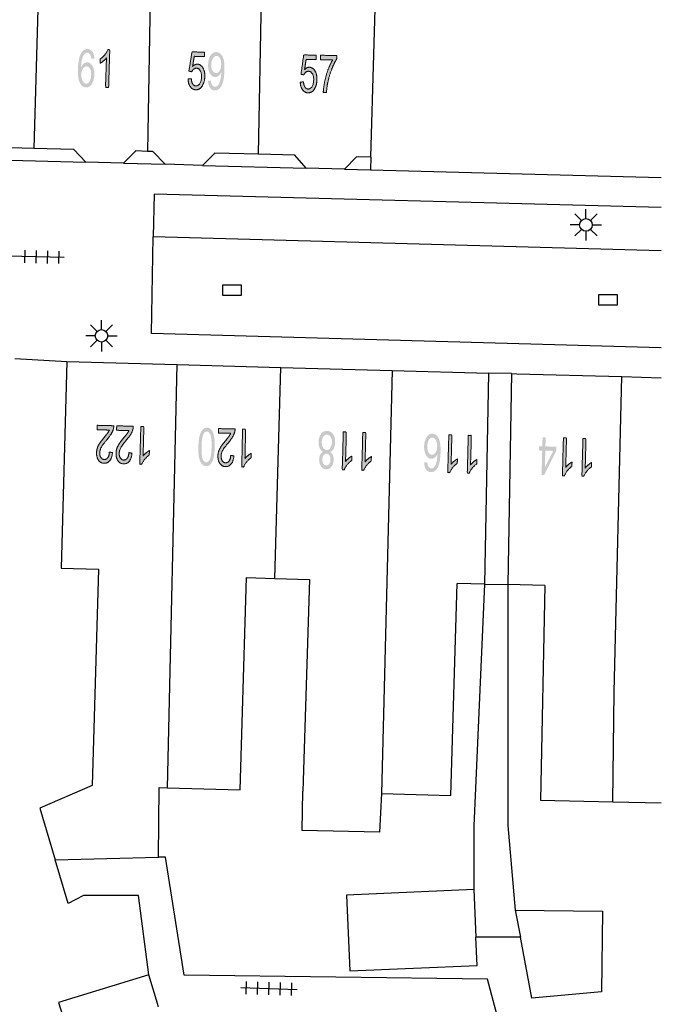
# Model space of a CAD drawing. Header units: metres. Extents: x 134521 to 134907, y 396000 to 396359.
# Tile 118 of 135: x 134881 to 134907, y 396242 to 396281. Entities that reach past the tile are written whole.
import ezdxf

# ---------------------------------------------------------------- set-up
doc = ezdxf.new("R2010")
doc.units = ezdxf.units.M
doc.header["$MEASUREMENT"] = 0

msp = doc.modelspace()

# ---------------------------------------------------------------- hatches: boundary and pattern name
at = {"linetype": 'Continuous', "lineweight": 0, "extrusion": (0, 0, -1)}
h = msp.add_hatch(color=251, dxfattribs=at)
edge = h.paths.add_edge_path()
edge.add_line((-134883.997, 396279.852), (-134883.874, 396279.841))
edge.add_spline(control_points=[(-134883.874, 396279.841), (-134883.861, 396279.95), (-134883.833, 396280.001), (-134883.785, 396280.081), (-134883.712, 396280.084), (-134883.653, 396280.086), (-134883.607, 396280.038), (-134883.547, 396279.976), (-134883.51, 396279.855), (-134883.473, 396279.735), (-134883.465, 396279.51), (-134883.512, 396279.61), (-134883.578, 396279.657), (-134883.643, 396279.704), (-134883.714, 396279.702), (-134883.837, 396279.698), (-134883.919, 396279.56), (-134884.001, 396279.422), (-134883.994, 396279.207), (-134883.99, 396279.066), (-134883.946, 396278.946), (-134883.901, 396278.826), (-134883.828, 396278.764), (-134883.755, 396278.702), (-134883.665, 396278.705), (-134883.512, 396278.709), (-134883.42, 396278.881), (-134883.328, 396279.054), (-134883.34, 396279.442), (-134883.354, 396279.876), (-134883.467, 396280.07), (-134883.566, 396280.239), (-134883.724, 396280.234), (-134883.842, 396280.231), (-134883.915, 396280.129), (-134883.987, 396280.027), (-134883.997, 396279.852)], knot_values=[0, 0, 0, 0.055556, 0.055556, 0.111111, 0.111111, 0.166667, 0.166667, 0.222222, 0.222222, 0.277778, 0.277778, 0.333333, 0.333333, 0.388889, 0.388889, 0.444444, 0.444444, 0.5, 0.5, 0.555556, 0.555556, 0.611111, 0.611111, 0.666667, 0.666667, 0.722222, 0.722222, 0.777778, 0.777778, 0.833333, 0.833333, 0.888889, 0.888889, 0.944444, 0.944444, 1, 1, 1], degree=2, periodic=0)
edge = h.paths.add_edge_path(flags=16)
edge.add_spline(control_points=[(-134883.475, 396279.222), (-134883.472, 396279.127), (-134883.496, 396279.039), (-134883.52, 396278.951), (-134883.567, 396278.904), (-134883.614, 396278.857), (-134883.667, 396278.855), (-134883.745, 396278.853), (-134883.804, 396278.945), (-134883.862, 396279.038), (-134883.867, 396279.2), (-134883.872, 396279.355), (-134883.82, 396279.446), (-134883.768, 396279.538), (-134883.684, 396279.54), (-134883.601, 396279.543), (-134883.54, 396279.455), (-134883.479, 396279.367), (-134883.475, 396279.222)], knot_values=[0, 0, 0, 0.111111, 0.111111, 0.222222, 0.222222, 0.333333, 0.333333, 0.444444, 0.444444, 0.555556, 0.555556, 0.666667, 0.666667, 0.777778, 0.777778, 0.888889, 0.888889, 1, 1, 1], degree=2, periodic=0)
h = msp.add_hatch(color=251, dxfattribs=at)
edge = h.paths.add_edge_path()
edge.add_line((-134884.562, 396278.702), (-134884.439, 396278.706))
edge.add_line((-134884.439, 396278.706), (-134884.476, 396279.878))
edge.add_spline(control_points=[(-134884.476, 396279.878), (-134884.429, 396279.816), (-134884.356, 396279.755), (-134884.282, 396279.694), (-134884.223, 396279.664)], knot_values=[0, 0, 0, 0.5, 0.5, 1, 1, 1], degree=2, periodic=0)
edge.add_line((-134884.223, 396279.664), (-134884.229, 396279.842))
edge.add_spline(control_points=[(-134884.229, 396279.842), (-134884.334, 396279.911), (-134884.414, 396280.012), (-134884.495, 396280.113), (-134884.53, 396280.209)], knot_values=[0, 0, 0, 0.5, 0.5, 1, 1, 1], degree=2, periodic=0)
edge.add_line((-134884.53, 396280.209), (-134884.609, 396280.207))
edge.add_line((-134884.609, 396280.207), (-134884.562, 396278.702))
h = msp.add_hatch(color=251, dxfattribs=at)
edge = h.paths.add_edge_path()
edge.add_line((-134887.726, 396279.04), (-134887.856, 396279.052))
edge.add_spline(control_points=[(-134887.856, 396279.052), (-134887.865, 396278.91), (-134887.914, 396278.837), (-134887.964, 396278.764), (-134888.038, 396278.762), (-134888.127, 396278.758), (-134888.192, 396278.857), (-134888.256, 396278.955), (-134888.262, 396279.121), (-134888.268, 396279.279), (-134888.212, 396279.372), (-134888.157, 396279.465), (-134888.061, 396279.469), (-134888.001, 396279.471), (-134887.952, 396279.432), (-134887.903, 396279.393), (-134887.874, 396279.329)], knot_values=[0, 0, 0, 0.125, 0.125, 0.25, 0.25, 0.375, 0.375, 0.5, 0.5, 0.625, 0.625, 0.75, 0.75, 0.875, 0.875, 1, 1, 1], degree=2, periodic=0)
edge.add_line((-134887.874, 396279.329), (-134887.759, 396279.356))
edge.add_line((-134887.759, 396279.356), (-134887.883, 396280.123))
edge.add_line((-134887.883, 396280.123), (-134888.38, 396280.105))
edge.add_line((-134888.38, 396280.105), (-134888.374, 396279.929))
edge.add_line((-134888.374, 396279.929), (-134887.975, 396279.943))
edge.add_line((-134887.975, 396279.943), (-134887.907, 396279.543))
edge.add_spline(control_points=[(-134887.907, 396279.543), (-134888, 396279.633), (-134888.099, 396279.63), (-134888.23, 396279.625), (-134888.315, 396279.486), (-134888.401, 396279.347), (-134888.393, 396279.133), (-134888.386, 396278.929), (-134888.302, 396278.784), (-134888.199, 396278.605), (-134888.033, 396278.611), (-134887.896, 396278.615), (-134887.814, 396278.733), (-134887.732, 396278.851), (-134887.726, 396279.04)], knot_values=[0, 0, 0, 0.142857, 0.142857, 0.285714, 0.285714, 0.428571, 0.428571, 0.571429, 0.571429, 0.714286, 0.714286, 0.857143, 0.857143, 1, 1, 1], degree=2, periodic=0)
h = msp.add_hatch(color=251, dxfattribs=at)
edge = h.paths.add_edge_path()
edge.add_line((-134888.519, 396278.967), (-134888.638, 396278.978))
edge.add_spline(control_points=[(-134888.638, 396278.978), (-134888.648, 396278.853), (-134888.689, 396278.795), (-134888.729, 396278.737), (-134888.795, 396278.735), (-134888.851, 396278.733), (-134888.896, 396278.77), (-134888.94, 396278.808), (-134888.969, 396278.872), (-134888.998, 396278.936), (-134889.021, 396279.046), (-134889.043, 396279.156), (-134889.047, 396279.27), (-134889.047, 396279.282), (-134889.047, 396279.307), (-134889.008, 396279.22), (-134888.942, 396279.168), (-134888.876, 396279.115), (-134888.802, 396279.118), (-134888.678, 396279.122), (-134888.597, 396279.26), (-134888.516, 396279.398), (-134888.524, 396279.619), (-134888.532, 396279.847), (-134888.626, 396279.983), (-134888.721, 396280.118), (-134888.855, 396280.114), (-134888.953, 396280.11), (-134889.031, 396280.029), (-134889.109, 396279.947), (-134889.146, 396279.8), (-134889.182, 396279.653), (-134889.173, 396279.377), (-134889.163, 396279.09), (-134889.115, 396278.921), (-134889.068, 396278.752), (-134888.982, 396278.666), (-134888.897, 396278.58), (-134888.787, 396278.584), (-134888.67, 396278.588), (-134888.599, 396278.689), (-134888.528, 396278.789), (-134888.519, 396278.967)], knot_values=[0, 0, 0, 0.047619, 0.047619, 0.095238, 0.095238, 0.142857, 0.142857, 0.190476, 0.190476, 0.238095, 0.238095, 0.285714, 0.285714, 0.333333, 0.333333, 0.380952, 0.380952, 0.428571, 0.428571, 0.47619, 0.47619, 0.52381, 0.52381, 0.571429, 0.571429, 0.619048, 0.619048, 0.666667, 0.666667, 0.714286, 0.714286, 0.761905, 0.761905, 0.809524, 0.809524, 0.857143, 0.857143, 0.904762, 0.904762, 0.952381, 0.952381, 1, 1, 1], degree=2, periodic=0)
edge = h.paths.add_edge_path(flags=16)
edge.add_spline(control_points=[(-134889.044, 396279.61), (-134889.05, 396279.768), (-134888.997, 396279.863), (-134888.945, 396279.958), (-134888.865, 396279.961), (-134888.783, 396279.964), (-134888.719, 396279.866), (-134888.656, 396279.768), (-134888.65, 396279.608), (-134888.645, 396279.465), (-134888.699, 396279.374), (-134888.753, 396279.282), (-134888.838, 396279.279), (-134888.923, 396279.276), (-134888.981, 396279.364), (-134889.039, 396279.451), (-134889.044, 396279.61)], knot_values=[0, 0, 0, 0.125, 0.125, 0.25, 0.25, 0.375, 0.375, 0.5, 0.5, 0.625, 0.625, 0.75, 0.75, 0.875, 0.875, 1, 1, 1], degree=2, periodic=0)
h = msp.add_hatch(color=251, dxfattribs=at)
edge = h.paths.add_edge_path()
edge.add_line((-134892.193, 396278.914), (-134892.323, 396278.928))
edge.add_spline(control_points=[(-134892.323, 396278.928), (-134892.334, 396278.786), (-134892.385, 396278.714), (-134892.436, 396278.642), (-134892.51, 396278.641), (-134892.599, 396278.639), (-134892.662, 396278.738), (-134892.725, 396278.838), (-134892.728, 396279.004), (-134892.731, 396279.162), (-134892.674, 396279.254), (-134892.617, 396279.346), (-134892.521, 396279.348), (-134892.461, 396279.349), (-134892.413, 396279.31), (-134892.365, 396279.27), (-134892.336, 396279.205)], knot_values=[0, 0, 0, 0.125, 0.125, 0.25, 0.25, 0.375, 0.375, 0.5, 0.5, 0.625, 0.625, 0.75, 0.75, 0.875, 0.875, 1, 1, 1], degree=2, periodic=0)
edge.add_line((-134892.336, 396279.205), (-134892.222, 396279.23))
edge.add_line((-134892.222, 396279.23), (-134892.333, 396279.999))
edge.add_line((-134892.333, 396279.999), (-134892.83, 396279.99))
edge.add_line((-134892.83, 396279.99), (-134892.827, 396279.814))
edge.add_line((-134892.827, 396279.814), (-134892.428, 396279.821))
edge.add_line((-134892.428, 396279.821), (-134892.366, 396279.42))
edge.add_spline(control_points=[(-134892.366, 396279.42), (-134892.458, 396279.512), (-134892.557, 396279.51), (-134892.688, 396279.508), (-134892.775, 396279.37), (-134892.863, 396279.232), (-134892.859, 396279.018), (-134892.855, 396278.814), (-134892.773, 396278.667), (-134892.673, 396278.487), (-134892.507, 396278.49), (-134892.37, 396278.492), (-134892.286, 396278.609), (-134892.202, 396278.725), (-134892.193, 396278.914)], knot_values=[0, 0, 0, 0.142857, 0.142857, 0.285714, 0.285714, 0.428571, 0.428571, 0.571429, 0.571429, 0.714286, 0.714286, 0.857143, 0.857143, 1, 1, 1], degree=2, periodic=0)
h = msp.add_hatch(color=251, dxfattribs=at)
edge = h.paths.add_edge_path()
edge.add_line((-134892.996, 396279.809), (-134892.999, 396279.986))
edge.add_line((-134892.999, 396279.986), (-134893.646, 396279.974))
edge.add_line((-134893.646, 396279.974), (-134893.643, 396279.831))
edge.add_spline(control_points=[(-134893.643, 396279.831), (-134893.545, 396279.68), (-134893.446, 396279.429), (-134893.348, 396279.178), (-134893.292, 396278.912), (-134893.251, 396278.725), (-134893.237, 396278.501)], knot_values=[0, 0, 0, 0.333333, 0.333333, 0.666667, 0.666667, 1, 1, 1], degree=2, periodic=0)
edge.add_line((-134893.237, 396278.501), (-134893.11, 396278.503))
edge.add_spline(control_points=[(-134893.11, 396278.503), (-134893.116, 396278.68), (-134893.165, 396278.93), (-134893.214, 396279.18), (-134893.301, 396279.411), (-134893.388, 396279.642), (-134893.485, 396279.8)], knot_values=[0, 0, 0, 0.333333, 0.333333, 0.666667, 0.666667, 1, 1, 1], degree=2, periodic=0)
edge.add_line((-134893.485, 396279.8), (-134892.996, 396279.809))
h = msp.add_hatch(color=251, dxfattribs=at)
edge = h.paths.add_edge_path()
edge.add_line((-134884.104, 396265.078), (-134884.108, 396265.255))
edge.add_line((-134884.108, 396265.255), (-134884.769, 396265.238))
edge.add_spline(control_points=[(-134884.769, 396265.238), (-134884.769, 396265.171), (-134884.751, 396265.11), (-134884.723, 396265.009), (-134884.665, 396264.913), (-134884.607, 396264.816), (-134884.498, 396264.69), (-134884.33, 396264.494), (-134884.27, 396264.378), (-134884.21, 396264.263), (-134884.207, 396264.158), (-134884.204, 396264.049), (-134884.254, 396263.973), (-134884.304, 396263.896), (-134884.388, 396263.894), (-134884.476, 396263.891), (-134884.531, 396263.97), (-134884.587, 396264.048), (-134884.591, 396264.189)], knot_values=[0, 0, 0, 0.111111, 0.111111, 0.222222, 0.222222, 0.333333, 0.333333, 0.444444, 0.444444, 0.555556, 0.555556, 0.666667, 0.666667, 0.777778, 0.777778, 0.888889, 0.888889, 1, 1, 1], degree=2, periodic=0)
edge.add_line((-134884.591, 396264.189), (-134884.717, 396264.166))
edge.add_spline(control_points=[(-134884.717, 396264.166), (-134884.698, 396263.955), (-134884.611, 396263.847), (-134884.523, 396263.738), (-134884.381, 396263.742), (-134884.237, 396263.746), (-134884.156, 396263.868), (-134884.076, 396263.989), (-134884.08, 396264.166), (-134884.083, 396264.256), (-134884.11, 396264.342), (-134884.137, 396264.429), (-134884.196, 396264.523), (-134884.256, 396264.618), (-134884.392, 396264.782), (-134884.506, 396264.918), (-134884.539, 396264.967), (-134884.572, 396265.016), (-134884.594, 396265.065)], knot_values=[0, 0, 0, 0.111111, 0.111111, 0.222222, 0.222222, 0.333333, 0.333333, 0.444444, 0.444444, 0.555556, 0.555556, 0.666667, 0.666667, 0.777778, 0.777778, 0.888889, 0.888889, 1, 1, 1], degree=2, periodic=0)
edge.add_line((-134884.594, 396265.065), (-134884.104, 396265.078))
h = msp.add_hatch(color=251, dxfattribs=at)
edge = h.paths.add_edge_path()
edge.add_line((-134884.88, 396265.057), (-134884.885, 396265.234))
edge.add_line((-134884.885, 396265.234), (-134885.545, 396265.217))
edge.add_spline(control_points=[(-134885.545, 396265.217), (-134885.545, 396265.15), (-134885.528, 396265.089), (-134885.5, 396264.988), (-134885.441, 396264.892), (-134885.383, 396264.795), (-134885.275, 396264.669), (-134885.107, 396264.473), (-134885.046, 396264.358), (-134884.986, 396264.242), (-134884.983, 396264.137), (-134884.98, 396264.028), (-134885.03, 396263.952), (-134885.08, 396263.875), (-134885.164, 396263.873), (-134885.253, 396263.87), (-134885.308, 396263.949), (-134885.363, 396264.027), (-134885.368, 396264.168)], knot_values=[0, 0, 0, 0.111111, 0.111111, 0.222222, 0.222222, 0.333333, 0.333333, 0.444444, 0.444444, 0.555556, 0.555556, 0.666667, 0.666667, 0.777778, 0.777778, 0.888889, 0.888889, 1, 1, 1], degree=2, periodic=0)
edge.add_line((-134885.368, 396264.168), (-134885.494, 396264.145))
edge.add_spline(control_points=[(-134885.494, 396264.145), (-134885.475, 396263.934), (-134885.387, 396263.826), (-134885.3, 396263.717), (-134885.157, 396263.721), (-134885.013, 396263.725), (-134884.933, 396263.847), (-134884.852, 396263.968), (-134884.857, 396264.145), (-134884.859, 396264.235), (-134884.886, 396264.321), (-134884.913, 396264.408), (-134884.972, 396264.502), (-134885.032, 396264.597), (-134885.169, 396264.761), (-134885.283, 396264.897), (-134885.315, 396264.946), (-134885.348, 396264.995), (-134885.37, 396265.044)], knot_values=[0, 0, 0, 0.111111, 0.111111, 0.222222, 0.222222, 0.333333, 0.333333, 0.444444, 0.444444, 0.555556, 0.555556, 0.666667, 0.666667, 0.777778, 0.777778, 0.888889, 0.888889, 1, 1, 1], degree=2, periodic=0)
edge.add_line((-134885.37, 396265.044), (-134884.88, 396265.057))
h = msp.add_hatch(color=251, dxfattribs=at)
edge = h.paths.add_edge_path()
edge.add_line((-134885.844, 396265.209), (-134885.967, 396265.205))
edge.add_line((-134885.967, 396265.205), (-134885.935, 396264.032))
edge.add_spline(control_points=[(-134885.935, 396264.032), (-134885.981, 396264.095), (-134886.055, 396264.156), (-134886.128, 396264.218), (-134886.186, 396264.248)], knot_values=[0, 0, 0, 0.5, 0.5, 1, 1, 1], degree=2, periodic=0)
edge.add_line((-134886.186, 396264.248), (-134886.182, 396264.07))
edge.add_spline(control_points=[(-134886.182, 396264.07), (-134886.077, 396264), (-134885.997, 396263.899), (-134885.917, 396263.798), (-134885.882, 396263.701)], knot_values=[0, 0, 0, 0.5, 0.5, 1, 1, 1], degree=2, periodic=0)
edge.add_line((-134885.882, 396263.701), (-134885.803, 396263.703))
edge.add_line((-134885.803, 396263.703), (-134885.844, 396265.209))
h = msp.add_hatch(color=251, dxfattribs=at)
edge = h.paths.add_edge_path()
edge.add_spline(control_points=[(-134888.788, 396264.387), (-134888.782, 396264.122), (-134888.742, 396263.96), (-134888.702, 396263.799), (-134888.628, 396263.713), (-134888.554, 396263.627), (-134888.445, 396263.629), (-134888.365, 396263.631), (-134888.305, 396263.681), (-134888.245, 396263.731), (-134888.208, 396263.823), (-134888.171, 396263.916), (-134888.151, 396264.048), (-134888.132, 396264.18), (-134888.137, 396264.402), (-134888.143, 396264.666), (-134888.183, 396264.828), (-134888.223, 396264.989), (-134888.297, 396265.076), (-134888.37, 396265.162), (-134888.48, 396265.16), (-134888.625, 396265.156), (-134888.704, 396265), (-134888.798, 396264.81), (-134888.788, 396264.387)], knot_values=[0, 0, 0, 0.083333, 0.083333, 0.166667, 0.166667, 0.25, 0.25, 0.333333, 0.333333, 0.416667, 0.416667, 0.5, 0.5, 0.583333, 0.583333, 0.666667, 0.666667, 0.75, 0.75, 0.833333, 0.833333, 0.916667, 0.916667, 1, 1, 1], degree=2, periodic=0)
edge = h.paths.add_edge_path(flags=16)
edge.add_spline(control_points=[(-134888.662, 396264.39), (-134888.67, 396264.76), (-134888.616, 396264.884), (-134888.561, 396265.007), (-134888.477, 396265.009), (-134888.392, 396265.011), (-134888.332, 396264.89), (-134888.272, 396264.768), (-134888.263, 396264.4), (-134888.255, 396264.029), (-134888.309, 396263.906), (-134888.364, 396263.783), (-134888.45, 396263.781), (-134888.534, 396263.779), (-134888.587, 396263.885), (-134888.653, 396264.021), (-134888.662, 396264.39)], knot_values=[0, 0, 0, 0.125, 0.125, 0.25, 0.25, 0.375, 0.375, 0.5, 0.5, 0.625, 0.625, 0.75, 0.75, 0.875, 0.875, 1, 1, 1], degree=2, periodic=0)
h = msp.add_hatch(color=251, dxfattribs=at)
edge = h.paths.add_edge_path()
edge.add_line((-134888.933, 396264.947), (-134888.937, 396265.124))
edge.add_line((-134888.937, 396265.124), (-134889.598, 396265.109))
edge.add_spline(control_points=[(-134889.598, 396265.109), (-134889.598, 396265.042), (-134889.581, 396264.981), (-134889.553, 396264.88), (-134889.495, 396264.783), (-134889.437, 396264.687), (-134889.329, 396264.56), (-134889.162, 396264.363), (-134889.102, 396264.248), (-134889.042, 396264.132), (-134889.04, 396264.027), (-134889.037, 396263.918), (-134889.088, 396263.842), (-134889.138, 396263.765), (-134889.222, 396263.763), (-134889.31, 396263.761), (-134889.365, 396263.84), (-134889.42, 396263.918), (-134889.424, 396264.06)], knot_values=[0, 0, 0, 0.111111, 0.111111, 0.222222, 0.222222, 0.333333, 0.333333, 0.444444, 0.444444, 0.555556, 0.555556, 0.666667, 0.666667, 0.777778, 0.777778, 0.888889, 0.888889, 1, 1, 1], degree=2, periodic=0)
edge.add_line((-134889.424, 396264.06), (-134889.55, 396264.037))
edge.add_spline(control_points=[(-134889.55, 396264.037), (-134889.532, 396263.826), (-134889.445, 396263.717), (-134889.358, 396263.608), (-134889.216, 396263.611), (-134889.072, 396263.615), (-134888.991, 396263.736), (-134888.91, 396263.858), (-134888.914, 396264.035), (-134888.916, 396264.125), (-134888.942, 396264.211), (-134888.969, 396264.297), (-134889.028, 396264.392), (-134889.087, 396264.487), (-134889.223, 396264.652), (-134889.336, 396264.788), (-134889.369, 396264.837), (-134889.401, 396264.886), (-134889.423, 396264.936)], knot_values=[0, 0, 0, 0.111111, 0.111111, 0.222222, 0.222222, 0.333333, 0.333333, 0.444444, 0.444444, 0.555556, 0.555556, 0.666667, 0.666667, 0.777778, 0.777778, 0.888889, 0.888889, 1, 1, 1], degree=2, periodic=0)
edge.add_line((-134889.423, 396264.936), (-134888.933, 396264.947))
h = msp.add_hatch(color=251, dxfattribs=at)
edge = h.paths.add_edge_path()
edge.add_line((-134889.896, 396265.102), (-134890.019, 396265.099))
edge.add_line((-134890.019, 396265.099), (-134889.992, 396263.926))
edge.add_spline(control_points=[(-134889.992, 396263.926), (-134890.038, 396263.989), (-134890.111, 396264.05), (-134890.185, 396264.112), (-134890.243, 396264.142)], knot_values=[0, 0, 0, 0.5, 0.5, 1, 1, 1], degree=2, periodic=0)
edge.add_line((-134890.243, 396264.142), (-134890.239, 396263.964))
edge.add_spline(control_points=[(-134890.239, 396263.964), (-134890.134, 396263.894), (-134890.055, 396263.793), (-134889.975, 396263.691), (-134889.941, 396263.595)], knot_values=[0, 0, 0, 0.5, 0.5, 1, 1, 1], degree=2, periodic=0)
edge.add_line((-134889.941, 396263.595), (-134889.862, 396263.597))
edge.add_line((-134889.862, 396263.597), (-134889.896, 396265.102))
h = msp.add_hatch(color=251, dxfattribs=at)
edge = h.paths.add_edge_path()
edge.add_spline(control_points=[(-134893.38, 396264.191), (-134893.456, 396264.147), (-134893.491, 396264.069), (-134893.526, 396263.99), (-134893.523, 396263.882), (-134893.519, 396263.718), (-134893.437, 396263.609), (-134893.356, 396263.5), (-134893.226, 396263.503), (-134893.095, 396263.507), (-134893.019, 396263.623), (-134892.942, 396263.739), (-134892.946, 396263.902), (-134892.949, 396264.007), (-134892.988, 396264.083), (-134893.026, 396264.159), (-134893.102, 396264.199), (-134893.011, 396264.246), (-134892.965, 396264.348), (-134892.92, 396264.449), (-134892.924, 396264.589), (-134892.929, 396264.781), (-134893.023, 396264.909), (-134893.117, 396265.038), (-134893.265, 396265.034), (-134893.413, 396265.03), (-134893.5, 396264.896), (-134893.587, 396264.762), (-134893.582, 396264.566), (-134893.578, 396264.419), (-134893.526, 396264.322), (-134893.473, 396264.225), (-134893.38, 396264.191)], knot_values=[0, 0, 0, 0.0625, 0.0625, 0.125, 0.125, 0.1875, 0.1875, 0.25, 0.25, 0.3125, 0.3125, 0.375, 0.375, 0.4375, 0.4375, 0.5, 0.5, 0.5625, 0.5625, 0.625, 0.625, 0.6875, 0.6875, 0.75, 0.75, 0.8125, 0.8125, 0.875, 0.875, 0.9375, 0.9375, 1, 1, 1], degree=2, periodic=0)
edge = h.paths.add_edge_path(flags=16)
edge.add_spline(control_points=[(-134893.455, 396264.57), (-134893.458, 396264.649), (-134893.435, 396264.724), (-134893.412, 396264.798), (-134893.364, 396264.84), (-134893.316, 396264.882), (-134893.26, 396264.883), (-134893.172, 396264.885), (-134893.113, 396264.802), (-134893.054, 396264.719), (-134893.05, 396264.588), (-134893.047, 396264.454), (-134893.103, 396264.366), (-134893.159, 396264.277), (-134893.248, 396264.275), (-134893.334, 396264.273), (-134893.393, 396264.357), (-134893.452, 396264.441), (-134893.455, 396264.57)], knot_values=[0, 0, 0, 0.111111, 0.111111, 0.222222, 0.222222, 0.333333, 0.333333, 0.444444, 0.444444, 0.555556, 0.555556, 0.666667, 0.666667, 0.777778, 0.777778, 0.888889, 0.888889, 1, 1, 1], degree=2, periodic=0)
edge = h.paths.add_edge_path(flags=16)
edge.add_spline(control_points=[(-134893.396, 396263.879), (-134893.399, 396263.985), (-134893.356, 396264.054), (-134893.312, 396264.122), (-134893.24, 396264.124), (-134893.169, 396264.126), (-134893.122, 396264.06), (-134893.075, 396263.995), (-134893.073, 396263.898), (-134893.07, 396263.797), (-134893.114, 396263.726), (-134893.159, 396263.656), (-134893.228, 396263.654), (-134893.298, 396263.653), (-134893.346, 396263.719), (-134893.394, 396263.785), (-134893.396, 396263.879)], knot_values=[0, 0, 0, 0.125, 0.125, 0.25, 0.25, 0.375, 0.375, 0.5, 0.5, 0.625, 0.625, 0.75, 0.75, 0.875, 0.875, 1, 1, 1], degree=2, periodic=0)
h = msp.add_hatch(color=251, dxfattribs=at)
edge = h.paths.add_edge_path()
edge.add_line((-134893.907, 396264.991), (-134894.029, 396264.988))
edge.add_line((-134894.029, 396264.988), (-134893.998, 396263.815))
edge.add_spline(control_points=[(-134893.998, 396263.815), (-134894.044, 396263.877), (-134894.117, 396263.939), (-134894.191, 396264), (-134894.249, 396264.03)], knot_values=[0, 0, 0, 0.5, 0.5, 1, 1, 1], degree=2, periodic=0)
edge.add_line((-134894.249, 396264.03), (-134894.244, 396263.853))
edge.add_spline(control_points=[(-134894.244, 396263.853), (-134894.139, 396263.783), (-134894.06, 396263.682), (-134893.98, 396263.58), (-134893.945, 396263.484)], knot_values=[0, 0, 0, 0.5, 0.5, 1, 1, 1], degree=2, periodic=0)
edge.add_line((-134893.945, 396263.484), (-134893.866, 396263.486))
edge.add_line((-134893.866, 396263.486), (-134893.907, 396264.991))
h = msp.add_hatch(color=251, dxfattribs=at)
edge = h.paths.add_edge_path()
edge.add_line((-134894.683, 396264.97), (-134894.806, 396264.967))
edge.add_line((-134894.806, 396264.967), (-134894.774, 396263.794))
edge.add_spline(control_points=[(-134894.774, 396263.794), (-134894.82, 396263.856), (-134894.894, 396263.918), (-134894.967, 396263.979), (-134895.025, 396264.01)], knot_values=[0, 0, 0, 0.5, 0.5, 1, 1, 1], degree=2, periodic=0)
edge.add_line((-134895.025, 396264.01), (-134895.021, 396263.832))
edge.add_spline(control_points=[(-134895.021, 396263.832), (-134894.916, 396263.762), (-134894.836, 396263.661), (-134894.756, 396263.559), (-134894.722, 396263.463)], knot_values=[0, 0, 0, 0.5, 0.5, 1, 1, 1], degree=2, periodic=0)
edge.add_line((-134894.722, 396263.463), (-134894.642, 396263.465))
edge.add_line((-134894.642, 396263.465), (-134894.683, 396264.97))
h = msp.add_hatch(color=251, dxfattribs=at)
edge = h.paths.add_edge_path()
edge.add_line((-134897.126, 396263.772), (-134897.248, 396263.783))
edge.add_spline(control_points=[(-134897.248, 396263.783), (-134897.262, 396263.674), (-134897.291, 396263.623), (-134897.338, 396263.543), (-134897.411, 396263.541), (-134897.47, 396263.539), (-134897.516, 396263.587), (-134897.576, 396263.649), (-134897.613, 396263.77), (-134897.649, 396263.891), (-134897.657, 396264.116), (-134897.61, 396264.016), (-134897.544, 396263.968), (-134897.479, 396263.921), (-134897.408, 396263.923), (-134897.285, 396263.926), (-134897.203, 396264.064), (-134897.12, 396264.202), (-134897.126, 396264.417), (-134897.13, 396264.558), (-134897.174, 396264.678), (-134897.217, 396264.798), (-134897.29, 396264.86), (-134897.363, 396264.923), (-134897.453, 396264.92), (-134897.606, 396264.916), (-134897.699, 396264.744), (-134897.791, 396264.573), (-134897.781, 396264.184), (-134897.769, 396263.75), (-134897.656, 396263.555), (-134897.558, 396263.386), (-134897.4, 396263.39), (-134897.282, 396263.393), (-134897.209, 396263.495), (-134897.136, 396263.596), (-134897.126, 396263.772)], knot_values=[0, 0, 0, 0.055556, 0.055556, 0.111111, 0.111111, 0.166667, 0.166667, 0.222222, 0.222222, 0.277778, 0.277778, 0.333333, 0.333333, 0.388889, 0.388889, 0.444444, 0.444444, 0.5, 0.5, 0.555556, 0.555556, 0.611111, 0.611111, 0.666667, 0.666667, 0.722222, 0.722222, 0.777778, 0.777778, 0.833333, 0.833333, 0.888889, 0.888889, 0.944444, 0.944444, 1, 1, 1], degree=2, periodic=0)
edge = h.paths.add_edge_path(flags=16)
edge.add_spline(control_points=[(-134897.646, 396264.404), (-134897.648, 396264.499), (-134897.624, 396264.587), (-134897.599, 396264.674), (-134897.552, 396264.721), (-134897.505, 396264.768), (-134897.452, 396264.769), (-134897.373, 396264.771), (-134897.315, 396264.679), (-134897.257, 396264.586), (-134897.253, 396264.424), (-134897.248, 396264.269), (-134897.301, 396264.178), (-134897.354, 396264.087), (-134897.438, 396264.085), (-134897.521, 396264.082), (-134897.581, 396264.17), (-134897.642, 396264.258), (-134897.646, 396264.404)], knot_values=[0, 0, 0, 0.111111, 0.111111, 0.222222, 0.222222, 0.333333, 0.333333, 0.444444, 0.444444, 0.555556, 0.555556, 0.666667, 0.666667, 0.777778, 0.777778, 0.888889, 0.888889, 1, 1, 1], degree=2, periodic=0)
h = msp.add_hatch(color=251, dxfattribs=at)
edge = h.paths.add_edge_path()
edge.add_line((-134898.109, 396264.877), (-134898.232, 396264.874))
edge.add_line((-134898.232, 396264.874), (-134898.2, 396263.701))
edge.add_spline(control_points=[(-134898.2, 396263.701), (-134898.246, 396263.763), (-134898.32, 396263.825), (-134898.393, 396263.886), (-134898.451, 396263.917)], knot_values=[0, 0, 0, 0.5, 0.5, 1, 1, 1], degree=2, periodic=0)
edge.add_line((-134898.451, 396263.917), (-134898.446, 396263.739))
edge.add_spline(control_points=[(-134898.446, 396263.739), (-134898.342, 396263.669), (-134898.262, 396263.568), (-134898.182, 396263.466), (-134898.147, 396263.37)], knot_values=[0, 0, 0, 0.5, 0.5, 1, 1, 1], degree=2, periodic=0)
edge.add_line((-134898.147, 396263.37), (-134898.068, 396263.372))
edge.add_line((-134898.068, 396263.372), (-134898.109, 396264.877))
h = msp.add_hatch(color=251, dxfattribs=at)
edge = h.paths.add_edge_path()
edge.add_line((-134898.885, 396264.856), (-134899.008, 396264.853))
edge.add_line((-134899.008, 396264.853), (-134898.976, 396263.68))
edge.add_spline(control_points=[(-134898.976, 396263.68), (-134899.022, 396263.742), (-134899.096, 396263.804), (-134899.17, 396263.865), (-134899.228, 396263.896)], knot_values=[0, 0, 0, 0.5, 0.5, 1, 1, 1], degree=2, periodic=0)
edge.add_line((-134899.228, 396263.896), (-134899.223, 396263.718))
edge.add_spline(control_points=[(-134899.223, 396263.718), (-134899.118, 396263.648), (-134899.038, 396263.547), (-134898.958, 396263.445), (-134898.924, 396263.349)], knot_values=[0, 0, 0, 0.5, 0.5, 1, 1, 1], degree=2, periodic=0)
edge.add_line((-134898.924, 396263.349), (-134898.845, 396263.351))
edge.add_line((-134898.845, 396263.351), (-134898.885, 396264.856))
at = {"linetype": 'Continuous', "lineweight": 0}
h = msp.add_hatch(color=251, dxfattribs=at)
h.paths.add_polyline_path([(134901.903, 396263.275), (134901.803, 396263.277), (134901.829, 396264.249), (134901.694, 396264.253), (134901.699, 396264.422), (134901.833, 396264.418), (134901.843, 396264.777), (134901.966, 396264.774), (134901.956, 396264.415), (134902.39, 396264.403), (134902.385, 396264.234)])
h.paths.add_polyline_path([(134901.933, 396263.569), (134901.952, 396264.246), (134902.264, 396264.237)], flags=16)
at = {"linetype": 'Continuous', "lineweight": 0, "extrusion": (0, 0, -1)}
h = msp.add_hatch(color=251, dxfattribs=at)
edge = h.paths.add_edge_path()
edge.add_line((-134902.674, 396264.754), (-134902.796, 396264.751))
edge.add_line((-134902.796, 396264.751), (-134902.765, 396263.578))
edge.add_spline(control_points=[(-134902.765, 396263.578), (-134902.811, 396263.641), (-134902.884, 396263.702), (-134902.958, 396263.763), (-134903.016, 396263.794)], knot_values=[0, 0, 0, 0.5, 0.5, 1, 1, 1], degree=2, periodic=0)
edge.add_line((-134903.016, 396263.794), (-134903.011, 396263.616))
edge.add_spline(control_points=[(-134903.011, 396263.616), (-134902.906, 396263.546), (-134902.827, 396263.445), (-134902.747, 396263.343), (-134902.712, 396263.247)], knot_values=[0, 0, 0, 0.5, 0.5, 1, 1, 1], degree=2, periodic=0)
edge.add_line((-134902.712, 396263.247), (-134902.633, 396263.249))
edge.add_line((-134902.633, 396263.249), (-134902.674, 396264.754))
h = msp.add_hatch(color=251, dxfattribs=at)
edge = h.paths.add_edge_path()
edge.add_line((-134903.45, 396264.734), (-134903.573, 396264.73))
edge.add_line((-134903.573, 396264.73), (-134903.541, 396263.557))
edge.add_spline(control_points=[(-134903.541, 396263.557), (-134903.587, 396263.62), (-134903.661, 396263.681), (-134903.734, 396263.742), (-134903.792, 396263.773)], knot_values=[0, 0, 0, 0.5, 0.5, 1, 1, 1], degree=2, periodic=0)
edge.add_line((-134903.792, 396263.773), (-134903.788, 396263.595))
edge.add_spline(control_points=[(-134903.788, 396263.595), (-134903.683, 396263.525), (-134903.603, 396263.424), (-134903.523, 396263.322), (-134903.488, 396263.226)], knot_values=[0, 0, 0, 0.5, 0.5, 1, 1, 1], degree=2, periodic=0)
edge.add_line((-134903.488, 396263.226), (-134903.409, 396263.228))
edge.add_line((-134903.409, 396263.228), (-134903.45, 396264.734))

# ---------------------------------------------------------------- linework, layer by layer
at = {"color": 251}
for p, q in [((134881.953, 396289.129), (134881.586, 396276.277)), ((134890.76, 396288.947), (134890.516, 396276.045)), ((134886.245, 396283.49), (134886.104, 396276.159)), ((134895.01, 396275.93), (134895.215, 396283.264)), ((134881.586, 396276.277), (134880.028, 396276.319)), ((134883.173, 396276.234), (134881.586, 396276.277)), ((134883.65, 396275.73), (134883.173, 396276.234)), ((134885.647, 396276.178), (134885.151, 396275.684)), ((134886.104, 396276.159), (134885.647, 396276.178)), ((134886.327, 396276.149), (134886.104, 396276.159)), ((134886.812, 396275.651), (134886.327, 396276.149)), ((134888.796, 396276.087), (134888.3, 396275.598)), ((134890.516, 396276.045), (134888.796, 396276.087)), ((134891.983, 396276.009), (134890.516, 396276.045)), ((134892.425, 396275.487), (134891.983, 396276.009)), ((134894.427, 396275.94), (134893.952, 396275.448)), ((134895.01, 396275.93), (134894.427, 396275.94)), ((134895.01, 396275.93), (134894.996, 396275.43)), ((134879.546, 396275.832), (134883.65, 396275.73)), ((134885.151, 396275.684), (134883.65, 396275.73)), ((134885.151, 396275.684), (134886.812, 396275.651)), ((134888.3, 396275.598), (134886.812, 396275.651)), ((134888.3, 396275.598), (134892.425, 396275.487)), ((134893.952, 396275.448), (134892.425, 396275.487)), ((134893.952, 396275.448), (134894.996, 396275.43)), ((134894.996, 396275.43), (134906.571, 396275.125)), ((134886.373, 396274.462), (134886.339, 396272.751)), ((134906.571, 396273.92), (134886.373, 396274.462)), ((134903.393, 396273.41), (134903.128, 396273.675)), ((134903.57, 396273.483), (134903.57, 396273.858)), ((134903.747, 396273.41), (134904.012, 396273.675)), ((134903.32, 396273.233), (134902.945, 396273.233)), ((134903.82, 396273.233), (134904.195, 396273.233)), ((134886.266, 396268.911), (134886.339, 396272.751)), ((134906.571, 396272.197), (134886.339, 396272.751)), ((134903.393, 396273.056), (134903.128, 396272.791)), ((134903.57, 396272.983), (134903.57, 396272.608)), ((134904.012, 396272.791), (134903.747, 396273.056)), ((134882.793, 396271.934), (134880.543, 396271.992)), ((134881.225, 396272.225), (134881.212, 396271.725)), ((134881.674, 396272.213), (134881.662, 396271.713)), ((134882.124, 396272.201), (134882.111, 396271.701)), ((134882.574, 396272.19), (134882.561, 396271.69)), ((134884.103, 396268.993), (134883.838, 396269.258)), ((134884.28, 396269.066), (134884.28, 396269.441)), ((134884.457, 396268.993), (134884.722, 396269.258)), ((134884.03, 396268.816), (134883.655, 396268.816)), ((134884.53, 396268.816), (134884.905, 396268.816)), ((134906.571, 396268.343), (134886.266, 396268.911)), ((134884.103, 396268.639), (134883.838, 396268.374)), ((134884.28, 396268.566), (134884.28, 396268.191)), ((134884.722, 396268.374), (134884.457, 396268.639)), ((134880.83, 396267.92), (134882.9, 396267.79)), ((134882.9, 396267.79), (134882.673, 396259.57)), ((134882.9, 396267.79), (134887.293, 396267.671)), ((134886.903, 396250.829), (134887.293, 396267.671)), ((134887.293, 396267.671), (134891.423, 396267.559)), ((134891.183, 396259.159), (134891.423, 396267.559)), ((134891.423, 396267.559), (134895.859, 396267.439)), ((134895.859, 396267.439), (134895.423, 396250.601)), ((134895.859, 396267.439), (134899.691, 396267.336)), ((134899.691, 396267.336), (134899.535, 396258.936)), ((134900.609, 396267.311), (134899.691, 396267.336)), ((134900.609, 396267.311), (134900.453, 396258.915)), ((134900.609, 396267.311), (134900.82, 396267.305)), ((134900.82, 396267.305), (134904.993, 396267.192)), ((134904.694, 396254.64), (134904.993, 396267.192)), ((134904.993, 396267.192), (134906.571, 396267.149)), ((134882.673, 396259.57), (134884.165, 396259.525)), ((134884.165, 396259.525), (134883.904, 396250.92)), ((134889.802, 396250.741), (134890.057, 396259.193)), ((134890.057, 396259.193), (134891.183, 396259.159)), ((134891.183, 396259.159), (134892.556, 396259.118)), ((134892.556, 396259.118), (134892.301, 396250.695)), ((134898.188, 396250.517), (134898.443, 396258.962)), ((134899.535, 396258.936), (134898.443, 396258.962)), ((134899.535, 396258.936), (134899.102, 396249.306)), ((134899.535, 396258.936), (134900.453, 396258.915)), ((134901.937, 396258.879), (134900.453, 396258.915)), ((134900.453, 396258.915), (134900.464, 396249.326)), ((134901.937, 396258.879), (134901.754, 396250.328)), ((134904.639, 396250.267), (134904.694, 396254.64)), ((134883.904, 396250.92), (134881.819, 396250.012)), ((134886.546, 396248.069), (134886.578, 396250.839)), ((134886.578, 396250.839), (134886.903, 396250.829)), ((134886.903, 396250.829), (134889.802, 396250.741)), ((134892.263, 396249.129), (134892.301, 396250.695)), ((134895.423, 396250.601), (134895.352, 396249.055)), ((134895.423, 396250.601), (134898.188, 396250.517)), ((134881.819, 396250.012), (134882.433, 396247.964)), ((134901.754, 396250.328), (134904.639, 396250.267)), ((134904.639, 396250.267), (134906.571, 396250.226)), ((134899.102, 396249.306), (134899.112, 396246.771)), ((134900.464, 396249.326), (134900.758, 396245.948)), ((134895.352, 396249.055), (134892.263, 396249.129)), ((134882.433, 396247.964), (134886.546, 396248.069)), ((134886.822, 396248.069), (134886.546, 396248.069)), ((134887.571, 396243.372), (134886.822, 396248.069)), ((134882.955, 396246.222), (134882.433, 396247.964)), ((134883.564, 396246.537), (134882.955, 396246.222)), ((134885.746, 396246.542), (134883.564, 396246.537)), ((134886.159, 396243.382), (134885.746, 396246.542)), ((134899.112, 396246.771), (134894.041, 396246.557)), ((134894.041, 396246.557), (134894.169, 396243.534)), ((134899.112, 396246.771), (134899.191, 396244.883)), ((134900.758, 396245.948), (134900.958, 396244.883)), ((134900.758, 396245.948), (134904.225, 396245.917)), ((134904.225, 396245.917), (134904.196, 396242.702)), ((134900.958, 396244.883), (134899.191, 396244.883)), ((134899.239, 396243.748), (134899.191, 396244.883)), ((134901.414, 396242.449), (134900.958, 396244.883)), ((134894.169, 396243.534), (134899.239, 396243.748)), ((134886.159, 396243.382), (134882.572, 396242.283)), ((134886.55, 396242.104), (134886.159, 396243.382)), ((134899.647, 396243.21), (134887.571, 396243.372)), ((134890.041, 396242.612), (134890.056, 396243.112)), ((134890.491, 396242.599), (134890.506, 396243.098)), ((134890.94, 396242.585), (134890.956, 396243.085)), ((134891.39, 396242.572), (134891.405, 396243.071)), ((134891.84, 396242.558), (134891.855, 396243.058)), ((134902.956, 396230.876), (134899.647, 396243.21)), ((134889.824, 396242.869), (134892.072, 396242.801)), ((134904.196, 396242.702), (134901.414, 396242.449)), ((134882.572, 396242.283), (134883.216, 396240.18))]:
    msp.add_line(p, q, dxfattribs=at)
at = {"color": 251, "flags": 128}
for points in [[(134889.478, 396270.44), (134889.853, 396270.44), (134889.853, 396270.84), (134889.103, 396270.84), (134889.103, 396270.44), (134889.478, 396270.44)], [(134904.445, 396270.05), (134904.82, 396270.05), (134904.82, 396270.45), (134904.07, 396270.45), (134904.07, 396270.05), (134904.445, 396270.05)]]:
    msp.add_lwpolyline(points, dxfattribs=at)
at = {"color": 251}
for centre in [(134903.57, 396273.233), (134884.28, 396268.816)]:
    msp.add_circle(centre, 0.25, dxfattribs=at)
at = {"color": 251, "linetype": 'Continuous', "lineweight": 0}
for points, knots in [([(134884.562, 396278.702), (134884.501, 396278.704), (134884.439, 396278.706), (134884.457, 396279.292), (134884.476, 396279.878), (134884.429, 396279.816), (134884.356, 396279.755), (134884.282, 396279.694), (134884.223, 396279.664), (134884.226, 396279.753), (134884.229, 396279.842), (134884.334, 396279.911), (134884.414, 396280.012), (134884.495, 396280.113), (134884.53, 396280.209), (134884.569, 396280.208), (134884.609, 396280.207), (134884.585, 396279.454), (134884.562, 396278.702)], [0, 0, 0, 0.1, 0.1, 0.2, 0.2, 0.3, 0.3, 0.4, 0.4, 0.6, 0.6, 0.7, 0.7, 0.8, 0.8, 0.9, 0.9, 1, 1, 1]), ([(134887.726, 396279.04), (134887.791, 396279.046), (134887.856, 396279.052), (134887.865, 396278.91), (134887.914, 396278.837), (134887.964, 396278.764), (134888.038, 396278.762), (134888.127, 396278.758), (134888.192, 396278.857), (134888.256, 396278.955), (134888.262, 396279.121), (134888.268, 396279.279), (134888.212, 396279.372), (134888.157, 396279.465), (134888.061, 396279.469), (134888.001, 396279.471), (134887.952, 396279.432), (134887.903, 396279.393), (134887.874, 396279.329), (134887.817, 396279.342), (134887.759, 396279.356), (134887.821, 396279.739), (134887.883, 396280.123), (134888.132, 396280.114), (134888.38, 396280.105), (134888.377, 396280.017), (134888.374, 396279.929), (134888.174, 396279.936), (134887.975, 396279.943), (134887.941, 396279.743), (134887.907, 396279.543), (134888, 396279.633), (134888.099, 396279.63), (134888.23, 396279.625), (134888.315, 396279.486), (134888.401, 396279.347), (134888.393, 396279.133), (134888.386, 396278.929), (134888.302, 396278.784), (134888.199, 396278.605), (134888.033, 396278.611), (134887.896, 396278.615), (134887.814, 396278.733), (134887.732, 396278.851), (134887.726, 396279.04)], [0, 0, 0, 0.25, 0.25, 0.28125, 0.28125, 0.3125, 0.3125, 0.34375, 0.34375, 0.375, 0.375, 0.40625, 0.40625, 0.4375, 0.4375, 0.46875, 0.46875, 0.5, 0.5, 0.541667, 0.541667, 0.583333, 0.583333, 0.625, 0.625, 0.666667, 0.666667, 0.708333, 0.708333, 0.75, 0.75, 0.785714, 0.785714, 0.821429, 0.821429, 0.857143, 0.857143, 0.892857, 0.892857, 0.928571, 0.928571, 0.964286, 0.964286, 1, 1, 1]), ([(134892.193, 396278.914), (134892.258, 396278.921), (134892.323, 396278.928), (134892.334, 396278.786), (134892.385, 396278.714), (134892.436, 396278.642), (134892.51, 396278.641), (134892.599, 396278.639), (134892.662, 396278.738), (134892.725, 396278.838), (134892.728, 396279.004), (134892.731, 396279.162), (134892.674, 396279.254), (134892.617, 396279.346), (134892.521, 396279.348), (134892.461, 396279.349), (134892.413, 396279.31), (134892.365, 396279.27), (134892.336, 396279.205), (134892.279, 396279.218), (134892.222, 396279.23), (134892.277, 396279.615), (134892.333, 396279.999), (134892.581, 396279.994), (134892.83, 396279.99), (134892.828, 396279.902), (134892.827, 396279.814), (134892.627, 396279.817), (134892.428, 396279.821), (134892.397, 396279.62), (134892.366, 396279.42), (134892.458, 396279.512), (134892.557, 396279.51), (134892.688, 396279.508), (134892.775, 396279.37), (134892.863, 396279.232), (134892.859, 396279.018), (134892.855, 396278.814), (134892.773, 396278.667), (134892.673, 396278.487), (134892.507, 396278.49), (134892.37, 396278.492), (134892.286, 396278.609), (134892.202, 396278.725), (134892.193, 396278.914)], [0, 0, 0, 0.25, 0.25, 0.28125, 0.28125, 0.3125, 0.3125, 0.34375, 0.34375, 0.375, 0.375, 0.40625, 0.40625, 0.4375, 0.4375, 0.46875, 0.46875, 0.5, 0.5, 0.541667, 0.541667, 0.583333, 0.583333, 0.625, 0.625, 0.666667, 0.666667, 0.708333, 0.708333, 0.75, 0.75, 0.785714, 0.785714, 0.821429, 0.821429, 0.857143, 0.857143, 0.892857, 0.892857, 0.928571, 0.928571, 0.964286, 0.964286, 1, 1, 1]), ([(134892.996, 396279.809), (134892.997, 396279.898), (134892.999, 396279.986), (134893.323, 396279.98), (134893.646, 396279.974), (134893.645, 396279.902), (134893.643, 396279.831), (134893.545, 396279.68), (134893.446, 396279.429), (134893.348, 396279.178), (134893.292, 396278.912), (134893.251, 396278.725), (134893.237, 396278.501), (134893.174, 396278.502), (134893.11, 396278.503), (134893.116, 396278.68), (134893.165, 396278.93), (134893.214, 396279.18), (134893.301, 396279.411), (134893.388, 396279.642), (134893.485, 396279.8), (134893.24, 396279.805), (134892.996, 396279.809)], [0, 0, 0, 0.066667, 0.066667, 0.133333, 0.133333, 0.2, 0.2, 0.266667, 0.266667, 0.333333, 0.333333, 0.4, 0.4, 0.6, 0.6, 0.666667, 0.666667, 0.733333, 0.733333, 0.8, 0.8, 1, 1, 1]), ([(134884.104, 396265.078), (134884.106, 396265.167), (134884.108, 396265.255), (134884.439, 396265.247), (134884.769, 396265.238), (134884.769, 396265.171), (134884.751, 396265.11), (134884.723, 396265.009), (134884.665, 396264.913), (134884.607, 396264.816), (134884.498, 396264.69), (134884.33, 396264.494), (134884.27, 396264.378), (134884.21, 396264.263), (134884.207, 396264.158), (134884.204, 396264.049), (134884.254, 396263.973), (134884.304, 396263.896), (134884.388, 396263.894), (134884.476, 396263.891), (134884.531, 396263.97), (134884.587, 396264.048), (134884.591, 396264.189), (134884.654, 396264.178), (134884.717, 396264.166), (134884.698, 396263.955), (134884.611, 396263.847), (134884.523, 396263.738), (134884.381, 396263.742), (134884.237, 396263.746), (134884.156, 396263.868), (134884.076, 396263.989), (134884.08, 396264.166), (134884.083, 396264.256), (134884.11, 396264.342), (134884.137, 396264.429), (134884.196, 396264.523), (134884.256, 396264.618), (134884.392, 396264.782), (134884.506, 396264.918), (134884.539, 396264.967), (134884.572, 396265.016), (134884.594, 396265.065), (134884.349, 396265.072), (134884.104, 396265.078)], [0, 0, 0, 0.1, 0.1, 0.2, 0.2, 0.222222, 0.222222, 0.244444, 0.244444, 0.266667, 0.266667, 0.288889, 0.288889, 0.311111, 0.311111, 0.333333, 0.333333, 0.355556, 0.355556, 0.377778, 0.377778, 0.4, 0.4, 0.6, 0.6, 0.622222, 0.622222, 0.644444, 0.644444, 0.666667, 0.666667, 0.688889, 0.688889, 0.711111, 0.711111, 0.733333, 0.733333, 0.755556, 0.755556, 0.777778, 0.777778, 0.8, 0.8, 1, 1, 1]), ([(134884.88, 396265.057), (134884.882, 396265.146), (134884.885, 396265.234), (134885.215, 396265.226), (134885.545, 396265.217), (134885.545, 396265.15), (134885.528, 396265.089), (134885.5, 396264.988), (134885.441, 396264.892), (134885.383, 396264.795), (134885.275, 396264.669), (134885.107, 396264.473), (134885.046, 396264.358), (134884.986, 396264.242), (134884.983, 396264.137), (134884.98, 396264.028), (134885.03, 396263.952), (134885.08, 396263.875), (134885.164, 396263.873), (134885.253, 396263.87), (134885.308, 396263.949), (134885.363, 396264.027), (134885.368, 396264.168), (134885.431, 396264.157), (134885.494, 396264.145), (134885.475, 396263.934), (134885.387, 396263.826), (134885.3, 396263.717), (134885.157, 396263.721), (134885.013, 396263.725), (134884.933, 396263.847), (134884.852, 396263.968), (134884.857, 396264.145), (134884.859, 396264.235), (134884.886, 396264.321), (134884.913, 396264.408), (134884.972, 396264.502), (134885.032, 396264.597), (134885.169, 396264.761), (134885.283, 396264.897), (134885.315, 396264.946), (134885.348, 396264.995), (134885.37, 396265.044), (134885.125, 396265.051), (134884.88, 396265.057)], [0, 0, 0, 0.1, 0.1, 0.2, 0.2, 0.222222, 0.222222, 0.244444, 0.244444, 0.266667, 0.266667, 0.288889, 0.288889, 0.311111, 0.311111, 0.333333, 0.333333, 0.355556, 0.355556, 0.377778, 0.377778, 0.4, 0.4, 0.6, 0.6, 0.622222, 0.622222, 0.644444, 0.644444, 0.666667, 0.666667, 0.688889, 0.688889, 0.711111, 0.711111, 0.733333, 0.733333, 0.755556, 0.755556, 0.777778, 0.777778, 0.8, 0.8, 1, 1, 1]), ([(134885.844, 396265.209), (134885.905, 396265.207), (134885.967, 396265.205), (134885.951, 396264.619), (134885.935, 396264.032), (134885.981, 396264.095), (134886.055, 396264.156), (134886.128, 396264.218), (134886.186, 396264.248), (134886.184, 396264.159), (134886.182, 396264.07), (134886.077, 396264), (134885.997, 396263.899), (134885.917, 396263.798), (134885.882, 396263.701), (134885.843, 396263.702), (134885.803, 396263.703), (134885.824, 396264.456), (134885.844, 396265.209)], [0, 0, 0, 0.1, 0.1, 0.2, 0.2, 0.3, 0.3, 0.4, 0.4, 0.6, 0.6, 0.7, 0.7, 0.8, 0.8, 0.9, 0.9, 1, 1, 1]), ([(134888.933, 396264.947), (134888.935, 396265.035), (134888.937, 396265.124), (134889.267, 396265.116), (134889.598, 396265.109), (134889.598, 396265.042), (134889.581, 396264.981), (134889.553, 396264.88), (134889.495, 396264.783), (134889.437, 396264.687), (134889.329, 396264.56), (134889.162, 396264.363), (134889.102, 396264.248), (134889.042, 396264.132), (134889.04, 396264.027), (134889.037, 396263.918), (134889.088, 396263.842), (134889.138, 396263.765), (134889.222, 396263.763), (134889.31, 396263.761), (134889.365, 396263.84), (134889.42, 396263.918), (134889.424, 396264.06), (134889.487, 396264.048), (134889.55, 396264.037), (134889.532, 396263.826), (134889.445, 396263.717), (134889.358, 396263.608), (134889.216, 396263.611), (134889.072, 396263.615), (134888.991, 396263.736), (134888.91, 396263.858), (134888.914, 396264.035), (134888.916, 396264.125), (134888.942, 396264.211), (134888.969, 396264.297), (134889.028, 396264.392), (134889.087, 396264.487), (134889.223, 396264.652), (134889.336, 396264.788), (134889.369, 396264.837), (134889.401, 396264.886), (134889.423, 396264.936), (134889.178, 396264.941), (134888.933, 396264.947)], [0, 0, 0, 0.1, 0.1, 0.2, 0.2, 0.222222, 0.222222, 0.244444, 0.244444, 0.266667, 0.266667, 0.288889, 0.288889, 0.311111, 0.311111, 0.333333, 0.333333, 0.355556, 0.355556, 0.377778, 0.377778, 0.4, 0.4, 0.6, 0.6, 0.622222, 0.622222, 0.644444, 0.644444, 0.666667, 0.666667, 0.688889, 0.688889, 0.711111, 0.711111, 0.733333, 0.733333, 0.755556, 0.755556, 0.777778, 0.777778, 0.8, 0.8, 1, 1, 1]), ([(134889.896, 396265.102), (134889.958, 396265.101), (134890.019, 396265.099), (134890.006, 396264.513), (134889.992, 396263.926), (134890.038, 396263.989), (134890.111, 396264.05), (134890.185, 396264.112), (134890.243, 396264.142), (134890.241, 396264.053), (134890.239, 396263.964), (134890.134, 396263.894), (134890.055, 396263.793), (134889.975, 396263.691), (134889.941, 396263.595), (134889.901, 396263.596), (134889.862, 396263.597), (134889.879, 396264.349), (134889.896, 396265.102)], [0, 0, 0, 0.1, 0.1, 0.2, 0.2, 0.3, 0.3, 0.4, 0.4, 0.6, 0.6, 0.7, 0.7, 0.8, 0.8, 0.9, 0.9, 1, 1, 1]), ([(134893.907, 396264.991), (134893.968, 396264.99), (134894.029, 396264.988), (134894.014, 396264.402), (134893.998, 396263.815), (134894.044, 396263.877), (134894.117, 396263.939), (134894.191, 396264), (134894.249, 396264.03), (134894.247, 396263.942), (134894.244, 396263.853), (134894.139, 396263.783), (134894.06, 396263.682), (134893.98, 396263.58), (134893.945, 396263.484), (134893.906, 396263.485), (134893.866, 396263.486), (134893.886, 396264.239), (134893.907, 396264.991)], [0, 0, 0, 0.1, 0.1, 0.2, 0.2, 0.3, 0.3, 0.4, 0.4, 0.6, 0.6, 0.7, 0.7, 0.8, 0.8, 0.9, 0.9, 1, 1, 1]), ([(134894.683, 396264.97), (134894.744, 396264.969), (134894.806, 396264.967), (134894.79, 396264.381), (134894.774, 396263.794), (134894.82, 396263.856), (134894.894, 396263.918), (134894.967, 396263.979), (134895.025, 396264.01), (134895.023, 396263.921), (134895.021, 396263.832), (134894.916, 396263.762), (134894.836, 396263.661), (134894.756, 396263.559), (134894.722, 396263.463), (134894.682, 396263.464), (134894.642, 396263.465), (134894.663, 396264.218), (134894.683, 396264.97)], [0, 0, 0, 0.1, 0.1, 0.2, 0.2, 0.3, 0.3, 0.4, 0.4, 0.6, 0.6, 0.7, 0.7, 0.8, 0.8, 0.9, 0.9, 1, 1, 1]), ([(134898.109, 396264.877), (134898.17, 396264.876), (134898.232, 396264.874), (134898.216, 396264.288), (134898.2, 396263.701), (134898.246, 396263.763), (134898.32, 396263.825), (134898.393, 396263.886), (134898.451, 396263.917), (134898.449, 396263.828), (134898.446, 396263.739), (134898.342, 396263.669), (134898.262, 396263.568), (134898.182, 396263.466), (134898.147, 396263.37), (134898.108, 396263.371), (134898.068, 396263.372), (134898.089, 396264.125), (134898.109, 396264.877)], [0, 0, 0, 0.1, 0.1, 0.2, 0.2, 0.3, 0.3, 0.4, 0.4, 0.6, 0.6, 0.7, 0.7, 0.8, 0.8, 0.9, 0.9, 1, 1, 1]), ([(134898.885, 396264.856), (134898.947, 396264.855), (134899.008, 396264.853), (134898.992, 396264.267), (134898.976, 396263.68), (134899.022, 396263.742), (134899.096, 396263.804), (134899.17, 396263.865), (134899.228, 396263.896), (134899.225, 396263.807), (134899.223, 396263.718), (134899.118, 396263.648), (134899.038, 396263.547), (134898.958, 396263.445), (134898.924, 396263.349), (134898.884, 396263.35), (134898.845, 396263.351), (134898.865, 396264.104), (134898.885, 396264.856)], [0, 0, 0, 0.1, 0.1, 0.2, 0.2, 0.3, 0.3, 0.4, 0.4, 0.6, 0.6, 0.7, 0.7, 0.8, 0.8, 0.9, 0.9, 1, 1, 1]), ([(134902.674, 396264.754), (134902.735, 396264.753), (134902.796, 396264.751), (134902.78, 396264.165), (134902.765, 396263.578), (134902.811, 396263.641), (134902.884, 396263.702), (134902.958, 396263.763), (134903.016, 396263.794), (134903.014, 396263.705), (134903.011, 396263.616), (134902.906, 396263.546), (134902.827, 396263.445), (134902.747, 396263.343), (134902.712, 396263.247), (134902.673, 396263.248), (134902.633, 396263.249), (134902.653, 396264.002), (134902.674, 396264.754)], [0, 0, 0, 0.1, 0.1, 0.2, 0.2, 0.3, 0.3, 0.4, 0.4, 0.6, 0.6, 0.7, 0.7, 0.8, 0.8, 0.9, 0.9, 1, 1, 1]), ([(134903.45, 396264.734), (134903.511, 396264.732), (134903.573, 396264.73), (134903.557, 396264.144), (134903.541, 396263.557), (134903.587, 396263.62), (134903.661, 396263.681), (134903.734, 396263.742), (134903.792, 396263.773), (134903.79, 396263.684), (134903.788, 396263.595), (134903.683, 396263.525), (134903.603, 396263.424), (134903.523, 396263.322), (134903.488, 396263.226), (134903.449, 396263.227), (134903.409, 396263.228), (134903.43, 396263.981), (134903.45, 396264.734)], [0, 0, 0, 0.1, 0.1, 0.2, 0.2, 0.3, 0.3, 0.4, 0.4, 0.6, 0.6, 0.7, 0.7, 0.8, 0.8, 0.9, 0.9, 1, 1, 1])]:
    msp.add_open_spline(points, degree=2, knots=knots, dxfattribs=at)

doc.saveas('drawing.dxf')
